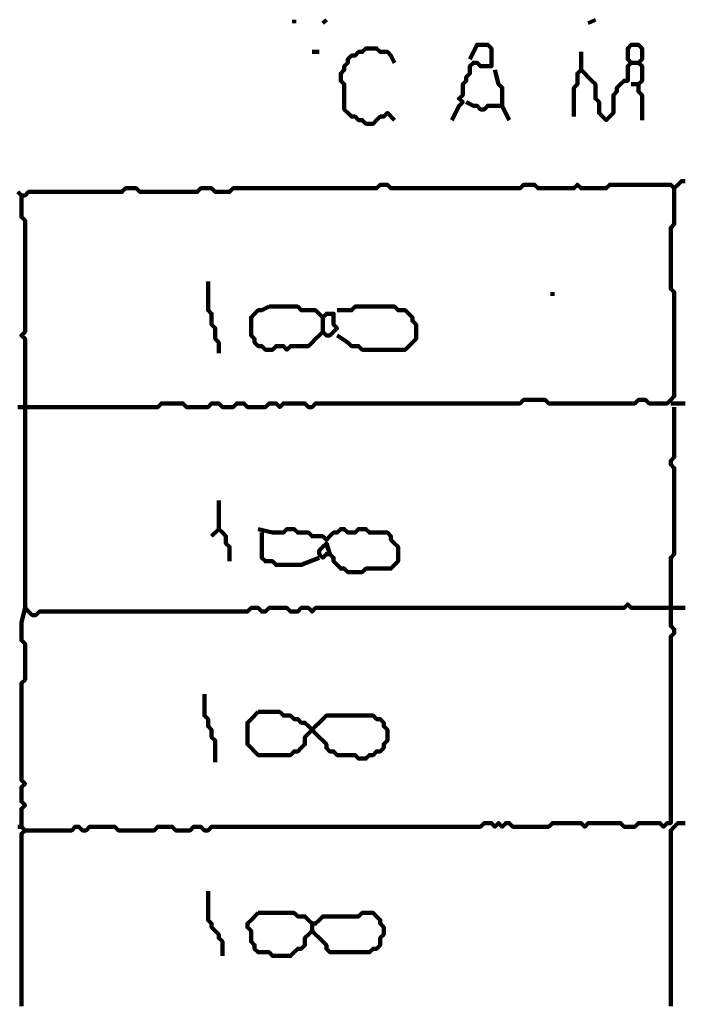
# Model space of a CAD drawing. Header units: metres. Extents: x 1959 to 4131, y 3282 to 4313.
# Tile 176 of 256: x 2400.9 to 2402.61, y 4291.92 to 4294.45. Entities that reach past the tile are written whole.
import ezdxf

# ---------------------------------------------------------------- set-up
doc = ezdxf.new("R2010")
doc.units = ezdxf.units.M
doc.layers.add('P', color=250, linetype='Continuous', lineweight=100)

msp = doc.modelspace()

# ---------------------------------------------------------------- linework, layer by layer
at = {"layer": 'P', "color": 0, "linetype": 'Continuous'}
for points in [[(2401.6076, 4294.4534), (2401.6076, 4294.4441)], [(2401.6907, 4294.4534), (2401.6814, 4294.4441)], [(2402.3645, 4294.4441), (2402.383, 4294.4534)], [(2402.0599, 4294.3518), (2402.0783, 4294.3887), (2402.0876, 4294.3887), (2402.0968, 4294.3887), (2402.106, 4294.3887), (2402.1153, 4294.3795), (2402.1153, 4294.3703), (2402.1153, 4294.361), (2402.1153, 4294.3518), (2402.1153, 4294.3426), (2402.1153, 4294.3334), (2402.106, 4294.3334), (2402.0968, 4294.3334), (2402.0876, 4294.3334), (2402.0783, 4294.3426), (2402.0691, 4294.3426), (2402.0599, 4294.3334), (2402.0599, 4294.3241), (2402.0599, 4294.3149), (2402.0507, 4294.3057), (2402.0507, 4294.2964), (2402.0414, 4294.2872), (2402.0414, 4294.278), (2402.0414, 4294.2687), (2402.0414, 4294.2595), (2402.0322, 4294.2503), (2402.0414, 4294.241), (2402.0322, 4294.2318), (2402.0137, 4294.1949)], [(2402.3276, 4294.2041), (2402.3276, 4294.241), (2402.3276, 4294.2503), (2402.3276, 4294.2595), (2402.3276, 4294.2687), (2402.3276, 4294.278), (2402.3368, 4294.2872), (2402.3368, 4294.2964), (2402.3368, 4294.3057), (2402.3368, 4294.3149), (2402.346, 4294.3241), (2402.3553, 4294.3149), (2402.3645, 4294.3057), (2402.3737, 4294.2964), (2402.383, 4294.2872), (2402.383, 4294.278), (2402.383, 4294.2687), (2402.383, 4294.2595), (2402.383, 4294.2503), (2402.3922, 4294.241), (2402.3922, 4294.2318), (2402.3922, 4294.2226), (2402.3922, 4294.2134), (2402.4014, 4294.2041), (2402.4107, 4294.1949), (2402.4199, 4294.2041), (2402.4291, 4294.2134), (2402.4291, 4294.2226), (2402.4291, 4294.2318), (2402.4291, 4294.241), (2402.4291, 4294.2503), (2402.4291, 4294.2595), (2402.4383, 4294.2687), (2402.4383, 4294.278), (2402.4476, 4294.2872), (2402.4568, 4294.2964), (2402.466, 4294.2964), (2402.466, 4294.3057), (2402.466, 4294.3149), (2402.466, 4294.3241), (2402.466, 4294.3334), (2402.4753, 4294.3426), (2402.466, 4294.3518), (2402.466, 4294.361), (2402.466, 4294.3703), (2402.466, 4294.3795), (2402.4753, 4294.3887), (2402.4845, 4294.3887), (2402.4937, 4294.3887), (2402.503, 4294.3795), (2402.503, 4294.3703), (2402.503, 4294.361), (2402.503, 4294.3518), (2402.4937, 4294.3426), (2402.503, 4294.3334), (2402.503, 4294.3241), (2402.503, 4294.3149), (2402.503, 4294.3057), (2402.503, 4294.2964), (2402.4937, 4294.2872), (2402.4937, 4294.278), (2402.4937, 4294.2687), (2402.503, 4294.2595), (2402.503, 4294.2503), (2402.503, 4294.241), (2402.503, 4294.2318), (2402.503, 4294.2226), (2402.503, 4294.2134), (2402.503, 4294.1949)], [(2401.6537, 4294.3703), (2401.6722, 4294.3703)], [(2401.866, 4294.1949), (2401.8476, 4294.2134), (2401.8383, 4294.2041), (2401.8291, 4294.2041), (2401.8199, 4294.1949), (2401.8107, 4294.1857), (2401.8014, 4294.1857), (2401.7922, 4294.1857), (2401.783, 4294.1949), (2401.7737, 4294.1949), (2401.7645, 4294.2041), (2401.7553, 4294.2041), (2401.746, 4294.2134), (2401.7368, 4294.2226), (2401.7368, 4294.2318), (2401.7368, 4294.241), (2401.7368, 4294.2503), (2401.7368, 4294.2595), (2401.7368, 4294.2687), (2401.7368, 4294.278), (2401.7368, 4294.2872), (2401.7276, 4294.2964), (2401.7276, 4294.3057), (2401.7276, 4294.3149), (2401.7368, 4294.3241), (2401.7368, 4294.3334), (2401.746, 4294.3426), (2401.746, 4294.3518), (2401.7553, 4294.361), (2401.7645, 4294.361), (2401.7737, 4294.3703), (2401.783, 4294.3703), (2401.7922, 4294.3795), (2401.8014, 4294.3795), (2401.8107, 4294.3795), (2401.8199, 4294.3795), (2401.8291, 4294.3703), (2401.8383, 4294.3703), (2401.8476, 4294.3703), (2401.8568, 4294.361), (2401.866, 4294.3426)], [(2402.346, 4294.3703), (2402.346, 4294.3241)], [(2402.4753, 4294.3426), (2402.4937, 4294.3426)], [(2402.1245, 4294.3241), (2402.1337, 4294.2872), (2402.143, 4294.278), (2402.143, 4294.2687), (2402.143, 4294.2595), (2402.143, 4294.2503), (2402.143, 4294.241), (2402.143, 4294.2318), (2402.1337, 4294.2318), (2402.1245, 4294.2318), (2402.1153, 4294.2318), (2402.106, 4294.2318), (2402.0968, 4294.2226), (2402.0876, 4294.2226), (2402.0783, 4294.2318), (2402.0691, 4294.2318), (2402.0507, 4294.241)], [(2402.4753, 4294.2872), (2402.4937, 4294.2872)], [(2402.143, 4294.2318), (2402.1614, 4294.1949)], [(2400.8968, 4294.0103), (2400.906, 4294.001), (2400.9153, 4294.001), (2400.9245, 4294.0103), (2400.9337, 4294.0103), (2400.943, 4294.0103), (2400.9522, 4294.0103), (2400.9614, 4294.0103), (2400.9707, 4294.0103), (2400.9799, 4294.0103), (2400.9891, 4294.0103), (2400.9983, 4294.0103), (2401.0076, 4294.0103), (2401.0168, 4294.0103), (2401.026, 4294.0103), (2401.0353, 4294.0103), (2401.0445, 4294.0103), (2401.0537, 4294.0103), (2401.063, 4294.0103), (2401.0722, 4294.0103), (2401.0814, 4294.0103), (2401.0907, 4294.0103), (2401.0999, 4294.0103), (2401.1091, 4294.0103), (2401.1183, 4294.0103), (2401.1276, 4294.0103), (2401.1368, 4294.0103), (2401.146, 4294.0103), (2401.1553, 4294.0103), (2401.1645, 4294.0103), (2401.1737, 4294.0195), (2401.183, 4294.0195), (2401.1922, 4294.0195), (2401.2014, 4294.0195), (2401.2107, 4294.0103), (2401.2199, 4294.0103), (2401.2291, 4294.0103), (2401.2383, 4294.0103), (2401.2476, 4294.0103), (2401.2568, 4294.0103), (2401.266, 4294.0103), (2401.2753, 4294.0103), (2401.2845, 4294.0103), (2401.2937, 4294.0103), (2401.303, 4294.0103), (2401.3122, 4294.0103), (2401.3214, 4294.0103), (2401.3307, 4294.0103), (2401.3399, 4294.0103), (2401.3491, 4294.0103), (2401.3583, 4294.0103), (2401.3676, 4294.0195), (2401.3768, 4294.0195), (2401.386, 4294.0195), (2401.3953, 4294.0195), (2401.4045, 4294.0103), (2401.4137, 4294.0103), (2401.423, 4294.0103), (2401.4322, 4294.0103), (2401.4414, 4294.0103), (2401.4507, 4294.0195), (2401.4599, 4294.0195), (2401.4691, 4294.0195), (2401.4783, 4294.0195), (2401.4876, 4294.0195), (2401.4968, 4294.0195), (2401.506, 4294.0195), (2401.5153, 4294.0195), (2401.5245, 4294.0195), (2401.5337, 4294.0195), (2401.543, 4294.0195), (2401.5522, 4294.0195), (2401.5614, 4294.0195), (2401.5707, 4294.0195), (2401.5799, 4294.0195), (2401.5891, 4294.0195), (2401.5983, 4294.0195), (2401.6076, 4294.0195), (2401.6168, 4294.0195), (2401.626, 4294.0195), (2401.6353, 4294.0195), (2401.6445, 4294.0195), (2401.6537, 4294.0195), (2401.663, 4294.0195), (2401.6722, 4294.0195), (2401.6814, 4294.0195), (2401.6907, 4294.0195), (2401.6999, 4294.0195), (2401.7091, 4294.0195), (2401.7183, 4294.0195), (2401.7276, 4294.0195), (2401.7368, 4294.0195), (2401.746, 4294.0195), (2401.7553, 4294.0195), (2401.7645, 4294.0195), (2401.7737, 4294.0195), (2401.783, 4294.0195), (2401.7922, 4294.0195), (2401.8014, 4294.0195), (2401.8107, 4294.0195), (2401.8199, 4294.0195), (2401.8291, 4294.0287), (2401.8383, 4294.0287), (2401.8476, 4294.0287), (2401.8568, 4294.0195), (2401.866, 4294.0195), (2401.8753, 4294.0195), (2401.8845, 4294.0195), (2401.8937, 4294.0195), (2401.903, 4294.0195), (2401.9122, 4294.0195), (2401.9214, 4294.0195), (2401.9307, 4294.0195), (2401.9399, 4294.0195), (2401.9491, 4294.0195), (2401.9583, 4294.0195), (2401.9676, 4294.0195), (2401.9768, 4294.0195), (2401.986, 4294.0195), (2401.9953, 4294.0195), (2402.0045, 4294.0195), (2402.0137, 4294.0195), (2402.023, 4294.0195), (2402.0322, 4294.0195), (2402.0414, 4294.0195), (2402.0507, 4294.0195), (2402.0599, 4294.0195), (2402.0691, 4294.0195), (2402.0783, 4294.0195), (2402.0876, 4294.0195), (2402.0968, 4294.0195), (2402.106, 4294.0195), (2402.1153, 4294.0195), (2402.1245, 4294.0195), (2402.1337, 4294.0195), (2402.143, 4294.0195), (2402.1522, 4294.0195), (2402.1614, 4294.0195), (2402.1707, 4294.0195), (2402.1799, 4294.0195), (2402.1891, 4294.0195), (2402.1983, 4294.0287), (2402.2076, 4294.0287), (2402.2168, 4294.0287), (2402.226, 4294.0287), (2402.2353, 4294.0195), (2402.2445, 4294.0195), (2402.2537, 4294.0195), (2402.263, 4294.0195), (2402.2722, 4294.0195), (2402.2814, 4294.0195), (2402.2907, 4294.0195), (2402.2999, 4294.0195), (2402.3091, 4294.0195), (2402.3183, 4294.0195), (2402.3276, 4294.0195), (2402.3368, 4294.0287), (2402.346, 4294.0195), (2402.3553, 4294.0195), (2402.3645, 4294.0195), (2402.3737, 4294.0195), (2402.383, 4294.0195), (2402.3922, 4294.0195), (2402.4014, 4294.0195), (2402.4107, 4294.0195), (2402.4199, 4294.0287), (2402.4291, 4294.0287), (2402.4383, 4294.0287), (2402.4476, 4294.0287), (2402.4568, 4294.0287), (2402.466, 4294.0287), (2402.4753, 4294.0287), (2402.4845, 4294.0287), (2402.4937, 4294.0287), (2402.503, 4294.0287), (2402.5122, 4294.0287), (2402.5214, 4294.0287), (2402.5307, 4294.0287), (2402.5399, 4294.0287), (2402.5491, 4294.0287), (2402.5583, 4294.0287), (2402.5676, 4294.0287), (2402.5768, 4294.0287), (2402.586, 4294.0195), (2402.5953, 4294.0287), (2402.6045, 4294.038), (2402.6137, 4294.038)], [(2402.586, 4294.0195), (2402.586, 4293.9826), (2402.586, 4293.9734), (2402.586, 4293.9641), (2402.586, 4293.9549), (2402.586, 4293.9457), (2402.586, 4293.9364), (2402.586, 4293.9272), (2402.5768, 4293.918), (2402.5768, 4293.9087), (2402.5768, 4293.8995), (2402.5768, 4293.8903), (2402.5768, 4293.881), (2402.5768, 4293.8718), (2402.5768, 4293.8626), (2402.5768, 4293.8534), (2402.5768, 4293.8441), (2402.5768, 4293.8349), (2402.5768, 4293.8257), (2402.5768, 4293.8164), (2402.5768, 4293.8072), (2402.5768, 4293.798), (2402.5768, 4293.7887), (2402.5768, 4293.7795), (2402.5768, 4293.7703), (2402.5768, 4293.761), (2402.586, 4293.7518), (2402.586, 4293.7426), (2402.586, 4293.7334), (2402.586, 4293.7241), (2402.586, 4293.7149), (2402.586, 4293.7057), (2402.586, 4293.6964), (2402.586, 4293.6872), (2402.586, 4293.678), (2402.586, 4293.6687), (2402.586, 4293.6595), (2402.586, 4293.6503), (2402.586, 4293.641), (2402.586, 4293.6318), (2402.586, 4293.6226), (2402.586, 4293.6134), (2402.586, 4293.6041), (2402.586, 4293.5949), (2402.586, 4293.5857), (2402.586, 4293.5764), (2402.586, 4293.5672), (2402.586, 4293.558), (2402.586, 4293.5487), (2402.586, 4293.5395), (2402.586, 4293.5303), (2402.586, 4293.521), (2402.586, 4293.5118), (2402.586, 4293.5026), (2402.586, 4293.4934), (2402.586, 4293.4841), (2402.5768, 4293.4749), (2402.5676, 4293.4657), (2402.5583, 4293.4657), (2402.5491, 4293.4657), (2402.5399, 4293.4657), (2402.5307, 4293.4657), (2402.5214, 4293.4657), (2402.5122, 4293.4749), (2402.503, 4293.4749), (2402.4937, 4293.4749), (2402.4845, 4293.4657), (2402.4753, 4293.4657), (2402.466, 4293.4657), (2402.4568, 4293.4657), (2402.4476, 4293.4657), (2402.4383, 4293.4657), (2402.4291, 4293.4657), (2402.4199, 4293.4657), (2402.4107, 4293.4657), (2402.4014, 4293.4657), (2402.3922, 4293.4657), (2402.383, 4293.4657), (2402.3737, 4293.4657), (2402.3645, 4293.4657), (2402.3553, 4293.4657), (2402.346, 4293.4657), (2402.3368, 4293.4657), (2402.3276, 4293.4657), (2402.3183, 4293.4657), (2402.3091, 4293.4657), (2402.2999, 4293.4657), (2402.2907, 4293.4657), (2402.2814, 4293.4657), (2402.2722, 4293.4657), (2402.263, 4293.4657), (2402.2537, 4293.4749), (2402.2445, 4293.4749), (2402.2353, 4293.4749), (2402.226, 4293.4749), (2402.2168, 4293.4749), (2402.2076, 4293.4749), (2402.1983, 4293.4749), (2402.1891, 4293.4657), (2402.1799, 4293.4657), (2402.1707, 4293.4657), (2402.1614, 4293.4657), (2402.1522, 4293.4657), (2402.143, 4293.4657), (2402.1337, 4293.4657), (2402.1245, 4293.4657), (2402.1153, 4293.4657), (2402.106, 4293.4657), (2402.0968, 4293.4657), (2402.0876, 4293.4657), (2402.0783, 4293.4657), (2402.0691, 4293.4657), (2402.0599, 4293.4657), (2402.0507, 4293.4657), (2402.0414, 4293.4657), (2402.0322, 4293.4657), (2402.023, 4293.4657), (2402.0137, 4293.4657), (2402.0045, 4293.4657), (2401.9953, 4293.4657), (2401.986, 4293.4657), (2401.9768, 4293.4657), (2401.9676, 4293.4657), (2401.9583, 4293.4657), (2401.9491, 4293.4657), (2401.9399, 4293.4657), (2401.9307, 4293.4657), (2401.9214, 4293.4657), (2401.9122, 4293.4657), (2401.903, 4293.4657), (2401.8937, 4293.4657), (2401.8845, 4293.4657), (2401.8753, 4293.4657), (2401.866, 4293.4657), (2401.8568, 4293.4657), (2401.8476, 4293.4657), (2401.8383, 4293.4657), (2401.8291, 4293.4657), (2401.8199, 4293.4657), (2401.8107, 4293.4657), (2401.8014, 4293.4657), (2401.7922, 4293.4657), (2401.783, 4293.4657), (2401.7737, 4293.4657), (2401.7645, 4293.4657), (2401.7553, 4293.4657), (2401.746, 4293.4657), (2401.7368, 4293.4657), (2401.7276, 4293.4657), (2401.7183, 4293.4657), (2401.7091, 4293.4657), (2401.6999, 4293.4657), (2401.6907, 4293.4657), (2401.6814, 4293.4657), (2401.6722, 4293.4657), (2401.663, 4293.4657), (2401.6537, 4293.4564), (2401.6445, 4293.4564), (2401.6353, 4293.4657), (2401.626, 4293.4657), (2401.6168, 4293.4657), (2401.6076, 4293.4657), (2401.5983, 4293.4657), (2401.5891, 4293.4657), (2401.5799, 4293.4657), (2401.5707, 4293.4564), (2401.5614, 4293.4657), (2401.5522, 4293.4657), (2401.543, 4293.4657), (2401.5337, 4293.4564), (2401.5245, 4293.4564), (2401.5153, 4293.4564), (2401.506, 4293.4564), (2401.4968, 4293.4564), (2401.4876, 4293.4564), (2401.4783, 4293.4657), (2401.4691, 4293.4657), (2401.4599, 4293.4657), (2401.4507, 4293.4564), (2401.4414, 4293.4564), (2401.4322, 4293.4564), (2401.423, 4293.4564), (2401.4137, 4293.4657), (2401.4045, 4293.4657), (2401.3953, 4293.4657), (2401.386, 4293.4564), (2401.3768, 4293.4564), (2401.3676, 4293.4564), (2401.3583, 4293.4564), (2401.3491, 4293.4564), (2401.3399, 4293.4564), (2401.3307, 4293.4564), (2401.3214, 4293.4657), (2401.3122, 4293.4657), (2401.303, 4293.4657), (2401.2937, 4293.4657), (2401.2845, 4293.4657), (2401.2753, 4293.4657), (2401.266, 4293.4657), (2401.2568, 4293.4564), (2401.2476, 4293.4564), (2401.2383, 4293.4564), (2401.2291, 4293.4564), (2401.2199, 4293.4564), (2401.2107, 4293.4564), (2401.2014, 4293.4564), (2401.1922, 4293.4564), (2401.183, 4293.4564), (2401.1737, 4293.4564), (2401.1645, 4293.4564), (2401.1553, 4293.4564), (2401.146, 4293.4564), (2401.1368, 4293.4564), (2401.1276, 4293.4564), (2401.1183, 4293.4564), (2401.1091, 4293.4564), (2401.0999, 4293.4564), (2401.0907, 4293.4564), (2401.0814, 4293.4564), (2401.0722, 4293.4564), (2401.063, 4293.4564), (2401.0537, 4293.4564), (2401.0445, 4293.4564), (2401.0353, 4293.4564), (2401.026, 4293.4564), (2401.0168, 4293.4564), (2401.0076, 4293.4564), (2400.9983, 4293.4564), (2400.9891, 4293.4564), (2400.9799, 4293.4564), (2400.9707, 4293.4564), (2400.9614, 4293.4564), (2400.9522, 4293.4564), (2400.943, 4293.4564), (2400.9337, 4293.4564), (2400.9245, 4293.4564), (2400.9153, 4293.4564), (2400.906, 4293.4564), (2400.8968, 4293.4564)], [(2400.906, 4294.001), (2400.906, 4293.9641), (2400.906, 4293.9549), (2400.906, 4293.9457), (2400.9153, 4293.9364), (2400.9153, 4293.9272), (2400.9153, 4293.918), (2400.9153, 4293.9087), (2400.9153, 4293.8995), (2400.9153, 4293.8903), (2400.9153, 4293.881), (2400.9153, 4293.8718), (2400.9153, 4293.8626), (2400.9153, 4293.8534), (2400.9153, 4293.8441), (2400.9153, 4293.8349), (2400.9153, 4293.8257), (2400.9153, 4293.8164), (2400.9153, 4293.8072), (2400.9153, 4293.798), (2400.9153, 4293.7887), (2400.9153, 4293.7795), (2400.9153, 4293.7703), (2400.9153, 4293.761), (2400.9153, 4293.7518), (2400.9153, 4293.7426), (2400.9153, 4293.7334), (2400.9153, 4293.7241), (2400.9153, 4293.7149), (2400.9153, 4293.7057), (2400.9153, 4293.6964), (2400.9153, 4293.6872), (2400.9153, 4293.678), (2400.9153, 4293.6687), (2400.9153, 4293.6595), (2400.9153, 4293.6503), (2400.906, 4293.641), (2400.9153, 4293.6318), (2400.9153, 4293.6226), (2400.9153, 4293.6134), (2400.9153, 4293.6041), (2400.9153, 4293.5949), (2400.9153, 4293.5857), (2400.9153, 4293.5764), (2400.9153, 4293.5672), (2400.9153, 4293.558), (2400.9153, 4293.5487), (2400.9153, 4293.5395), (2400.9153, 4293.5303), (2400.9153, 4293.521), (2400.9153, 4293.5118), (2400.9153, 4293.5026), (2400.9153, 4293.4934), (2400.9153, 4293.4841), (2400.9153, 4293.4749), (2400.9153, 4293.4657), (2400.9153, 4293.4564), (2400.9153, 4293.4472), (2400.9153, 4293.438), (2400.9153, 4293.4287), (2400.9153, 4293.4195), (2400.9153, 4293.4103), (2400.9153, 4293.401), (2400.9153, 4293.3918), (2400.9153, 4293.3826), (2400.9153, 4293.3734), (2400.9153, 4293.3641), (2400.9153, 4293.3549), (2400.9153, 4293.3457), (2400.9153, 4293.3364), (2400.9153, 4293.3272), (2400.9153, 4293.318), (2400.9153, 4293.3087), (2400.9153, 4293.2995), (2400.9153, 4293.2903), (2400.9153, 4293.281), (2400.9153, 4293.2718), (2400.9153, 4293.2626), (2400.9153, 4293.2534), (2400.9153, 4293.2441), (2400.9153, 4293.2349), (2400.9153, 4293.2257), (2400.9153, 4293.2164), (2400.9153, 4293.2072), (2400.9153, 4293.198), (2400.9153, 4293.1887), (2400.9153, 4293.1795), (2400.9153, 4293.1703), (2400.9153, 4293.161), (2400.9153, 4293.1518), (2400.9153, 4293.1426), (2400.9153, 4293.1334), (2400.9153, 4293.1241), (2400.9153, 4293.1149), (2400.9153, 4293.1057), (2400.9153, 4293.0964), (2400.9153, 4293.0872), (2400.9153, 4293.078), (2400.9153, 4293.0687), (2400.9153, 4293.0595), (2400.9153, 4293.0503), (2400.9153, 4293.041), (2400.9153, 4293.0318), (2400.9153, 4293.0226), (2400.9153, 4293.0134), (2400.9153, 4293.0041), (2400.9153, 4292.9949), (2400.9153, 4292.9857), (2400.9153, 4292.9764), (2400.9153, 4292.9672), (2400.9153, 4292.958), (2400.9153, 4292.9487), (2400.9153, 4292.9395), (2400.9245, 4292.9303), (2400.9337, 4292.921), (2400.943, 4292.921), (2400.9522, 4292.9303), (2400.9614, 4292.9303), (2400.9707, 4292.9303), (2400.9799, 4292.9303), (2400.9891, 4292.9303), (2400.9983, 4292.9303), (2401.0076, 4292.9303), (2401.0168, 4292.9303), (2401.026, 4292.9303), (2401.0353, 4292.9303), (2401.0445, 4292.9303), (2401.0537, 4292.9303), (2401.063, 4292.9303), (2401.0722, 4292.9303), (2401.0814, 4292.9303), (2401.0907, 4292.9303), (2401.0999, 4292.9303), (2401.1091, 4292.9303), (2401.1183, 4292.9303), (2401.1276, 4292.9303), (2401.1368, 4292.9303), (2401.146, 4292.9303), (2401.1553, 4292.9303), (2401.1645, 4292.9303), (2401.1737, 4292.9303), (2401.183, 4292.9303), (2401.1922, 4292.9303), (2401.2014, 4292.9303), (2401.2107, 4292.9303), (2401.2199, 4292.9303), (2401.2291, 4292.9303), (2401.2383, 4292.9303), (2401.2476, 4292.9303), (2401.2568, 4292.9303), (2401.266, 4292.9303), (2401.2753, 4292.9303), (2401.2845, 4292.9303), (2401.2937, 4292.9303), (2401.303, 4292.9303), (2401.3122, 4292.9303), (2401.3214, 4292.9303), (2401.3307, 4292.9303), (2401.3399, 4292.9303), (2401.3491, 4292.9303), (2401.3583, 4292.9303), (2401.3676, 4292.9303), (2401.3768, 4292.9303), (2401.386, 4292.9303), (2401.3953, 4292.9303), (2401.4045, 4292.9303), (2401.4137, 4292.9303), (2401.423, 4292.9303), (2401.4322, 4292.9303), (2401.4414, 4292.9303), (2401.4507, 4292.9303), (2401.4599, 4292.9303), (2401.4691, 4292.9303), (2401.4783, 4292.9303), (2401.4876, 4292.9303), (2401.4968, 4292.9395), (2401.506, 4292.9395), (2401.5153, 4292.9395), (2401.5245, 4292.9303), (2401.5337, 4292.9303), (2401.543, 4292.9395), (2401.5522, 4292.9395), (2401.5614, 4292.9395), (2401.5707, 4292.9395), (2401.5799, 4292.9395), (2401.5891, 4292.9395), (2401.5983, 4292.9303), (2401.6076, 4292.9303), (2401.6168, 4292.9303), (2401.626, 4292.9395), (2401.6353, 4292.9395), (2401.6445, 4292.9395), (2401.6537, 4292.9303), (2401.663, 4292.9395), (2401.6722, 4292.9395), (2401.6814, 4292.9395), (2401.6907, 4292.9395), (2401.6999, 4292.9395), (2401.7091, 4292.9395), (2401.7183, 4292.9395), (2401.7276, 4292.9395), (2401.7368, 4292.9395), (2401.746, 4292.9395), (2401.7553, 4292.9395), (2401.7645, 4292.9395), (2401.7737, 4292.9395), (2401.783, 4292.9395), (2401.7922, 4292.9395), (2401.8014, 4292.9395), (2401.8107, 4292.9395), (2401.8199, 4292.9395), (2401.8291, 4292.9395), (2401.8383, 4292.9395), (2401.8476, 4292.9395), (2401.8568, 4292.9395), (2401.866, 4292.9395), (2401.8753, 4292.9395), (2401.8845, 4292.9395), (2401.8937, 4292.9395), (2401.903, 4292.9395), (2401.9122, 4292.9395), (2401.9214, 4292.9395), (2401.9307, 4292.9395), (2401.9399, 4292.9395), (2401.9491, 4292.9395), (2401.9583, 4292.9395), (2401.9676, 4292.9395), (2401.9768, 4292.9395), (2401.986, 4292.9395), (2401.9953, 4292.9395), (2402.0045, 4292.9395), (2402.0137, 4292.9395), (2402.023, 4292.9395), (2402.0322, 4292.9395), (2402.0414, 4292.9395), (2402.0507, 4292.9395), (2402.0599, 4292.9395), (2402.0691, 4292.9395), (2402.0783, 4292.9395), (2402.0876, 4292.9395), (2402.0968, 4292.9395), (2402.106, 4292.9395), (2402.1153, 4292.9395), (2402.1245, 4292.9395), (2402.1337, 4292.9395), (2402.143, 4292.9395), (2402.1522, 4292.9395), (2402.1614, 4292.9395), (2402.1707, 4292.9395), (2402.1799, 4292.9395), (2402.1891, 4292.9395), (2402.1983, 4292.9395), (2402.2076, 4292.9395), (2402.2168, 4292.9395), (2402.226, 4292.9395), (2402.2353, 4292.9395), (2402.2445, 4292.9395), (2402.2537, 4292.9395), (2402.263, 4292.9395), (2402.2722, 4292.9395), (2402.2814, 4292.9395), (2402.2907, 4292.9395), (2402.2999, 4292.9395), (2402.3091, 4292.9395), (2402.3183, 4292.9395), (2402.3276, 4292.9395), (2402.3368, 4292.9395), (2402.346, 4292.9395), (2402.3553, 4292.9395), (2402.3645, 4292.9395), (2402.3737, 4292.9395), (2402.383, 4292.9395), (2402.3922, 4292.9395), (2402.4014, 4292.9395), (2402.4107, 4292.9395), (2402.4199, 4292.9395), (2402.4291, 4292.9395), (2402.4383, 4292.9395), (2402.4476, 4292.9395), (2402.4568, 4292.9395), (2402.466, 4292.9487), (2402.4753, 4292.9395), (2402.4845, 4292.9395), (2402.4937, 4292.9395), (2402.503, 4292.9395), (2402.5122, 4292.9395), (2402.5214, 4292.9395), (2402.5307, 4292.9395), (2402.5399, 4292.9395), (2402.5491, 4292.9395), (2402.5583, 4292.9395), (2402.5676, 4292.9395), (2402.5768, 4292.9395), (2402.586, 4292.9395), (2402.5953, 4292.9395), (2402.6045, 4292.9395), (2402.6137, 4292.9395)], [(2401.386, 4293.7795), (2401.386, 4293.7426), (2401.386, 4293.7334), (2401.386, 4293.7241), (2401.386, 4293.7149), (2401.386, 4293.7057), (2401.3953, 4293.6964), (2401.3953, 4293.6872), (2401.3953, 4293.678), (2401.3953, 4293.6687), (2401.4045, 4293.6595), (2401.4045, 4293.6503), (2401.4045, 4293.641), (2401.4045, 4293.6318), (2401.4137, 4293.6226), (2401.4137, 4293.6134), (2401.4137, 4293.5949)], [(2402.2722, 4293.7518), (2402.2722, 4293.7426)], [(2401.543, 4293.7149), (2401.5522, 4293.7149), (2401.5614, 4293.7149), (2401.5707, 4293.7149), (2401.5799, 4293.7149), (2401.5891, 4293.7149), (2401.5983, 4293.7149), (2401.6076, 4293.7149), (2401.6168, 4293.7149), (2401.626, 4293.7057), (2401.6353, 4293.7057), (2401.6445, 4293.7057), (2401.6537, 4293.7057), (2401.663, 4293.7057), (2401.6722, 4293.6964), (2401.6814, 4293.6872), (2401.6907, 4293.6964), (2401.6999, 4293.6964), (2401.7091, 4293.6964), (2401.7091, 4293.6872), (2401.7091, 4293.678), (2401.7091, 4293.6687), (2401.7183, 4293.6595), (2401.7091, 4293.6503), (2401.6999, 4293.641), (2401.6907, 4293.641), (2401.6814, 4293.6503), (2401.6722, 4293.641), (2401.663, 4293.6318), (2401.6537, 4293.6226), (2401.6445, 4293.6134), (2401.6353, 4293.6134), (2401.626, 4293.6134), (2401.6168, 4293.6134), (2401.6076, 4293.6134), (2401.5983, 4293.6134), (2401.5891, 4293.6041), (2401.5799, 4293.6134), (2401.5707, 4293.6134), (2401.5614, 4293.6134), (2401.5522, 4293.6041), (2401.543, 4293.6041), (2401.5337, 4293.6041), (2401.5245, 4293.6134), (2401.5153, 4293.6134), (2401.506, 4293.6226), (2401.506, 4293.6318), (2401.4968, 4293.641), (2401.4968, 4293.6503), (2401.4968, 4293.6595), (2401.4968, 4293.6687), (2401.4968, 4293.678), (2401.4968, 4293.6872), (2401.506, 4293.6964), (2401.5153, 4293.7057), (2401.5245, 4293.7057), (2401.543, 4293.7149)], [(2401.7183, 4293.7057), (2401.7553, 4293.7057), (2401.7645, 4293.7149), (2401.7737, 4293.7149), (2401.783, 4293.7149), (2401.7922, 4293.7149), (2401.8014, 4293.7149), (2401.8107, 4293.7149), (2401.8199, 4293.7149), (2401.8291, 4293.7149), (2401.8383, 4293.7149), (2401.8476, 4293.7149), (2401.8568, 4293.7149), (2401.866, 4293.7149), (2401.8753, 4293.7057), (2401.8845, 4293.7057), (2401.8937, 4293.7057), (2401.903, 4293.6964), (2401.9122, 4293.6872), (2401.9122, 4293.678), (2401.9214, 4293.6687), (2401.9214, 4293.6595), (2401.9214, 4293.6503), (2401.9214, 4293.641), (2401.9214, 4293.6318), (2401.9122, 4293.6226), (2401.903, 4293.6134), (2401.8937, 4293.6041), (2401.8845, 4293.6041), (2401.8753, 4293.6041), (2401.866, 4293.6041), (2401.8568, 4293.6041), (2401.8476, 4293.6041), (2401.8383, 4293.6041), (2401.8291, 4293.6041), (2401.8199, 4293.6041), (2401.8107, 4293.6041), (2401.8014, 4293.6041), (2401.7922, 4293.6041), (2401.783, 4293.6041), (2401.7737, 4293.6134), (2401.7645, 4293.6134), (2401.7553, 4293.6134), (2401.746, 4293.6226), (2401.7183, 4293.641)], [(2401.6814, 4293.6872), (2401.6814, 4293.6503)], [(2402.586, 4293.4564), (2402.586, 4293.4195), (2402.586, 4293.4103), (2402.586, 4293.401), (2402.586, 4293.3918), (2402.586, 4293.3826), (2402.586, 4293.3734), (2402.586, 4293.3641), (2402.586, 4293.3549), (2402.586, 4293.3457), (2402.586, 4293.3364), (2402.586, 4293.3272), (2402.5768, 4293.318), (2402.5768, 4293.3087), (2402.586, 4293.2995), (2402.586, 4293.2903), (2402.586, 4293.281), (2402.586, 4293.2718), (2402.586, 4293.2626), (2402.586, 4293.2534), (2402.586, 4293.2441), (2402.586, 4293.2349), (2402.586, 4293.2257), (2402.586, 4293.2164), (2402.586, 4293.2072), (2402.586, 4293.198), (2402.586, 4293.1887), (2402.586, 4293.1795), (2402.586, 4293.1703), (2402.586, 4293.161), (2402.586, 4293.1518), (2402.586, 4293.1426), (2402.586, 4293.1334), (2402.586, 4293.1241), (2402.586, 4293.1149), (2402.586, 4293.1057), (2402.586, 4293.0964), (2402.586, 4293.0872), (2402.586, 4293.078), (2402.5768, 4293.0687), (2402.5768, 4293.0595), (2402.5768, 4293.0503), (2402.5768, 4293.041), (2402.5768, 4293.0318), (2402.5768, 4293.0226), (2402.5768, 4293.0134), (2402.5768, 4293.0041), (2402.5768, 4292.9949), (2402.5768, 4292.9857), (2402.5768, 4292.9764), (2402.5768, 4292.9672), (2402.5768, 4292.958), (2402.5768, 4292.9487), (2402.5768, 4292.9395), (2402.5768, 4292.9303), (2402.5768, 4292.921), (2402.5768, 4292.9118), (2402.5768, 4292.9026), (2402.5768, 4292.8934), (2402.586, 4292.8841), (2402.586, 4292.8749), (2402.5768, 4292.8657), (2402.5768, 4292.8564), (2402.5768, 4292.8472), (2402.5768, 4292.838), (2402.5768, 4292.8287), (2402.5768, 4292.8195), (2402.5768, 4292.8103), (2402.5768, 4292.801), (2402.5768, 4292.7918), (2402.5768, 4292.7826), (2402.5768, 4292.7734), (2402.5768, 4292.7641), (2402.5768, 4292.7549), (2402.5768, 4292.7457), (2402.5768, 4292.7364), (2402.5768, 4292.7272), (2402.5768, 4292.718), (2402.5768, 4292.7087), (2402.5768, 4292.6995), (2402.5768, 4292.6903), (2402.5768, 4292.681), (2402.5768, 4292.6718), (2402.5768, 4292.6626), (2402.5768, 4292.6534), (2402.5768, 4292.6441), (2402.5768, 4292.6349), (2402.5768, 4292.6257), (2402.5768, 4292.6164), (2402.5768, 4292.6072), (2402.5768, 4292.598), (2402.5768, 4292.5887), (2402.5768, 4292.5795), (2402.5768, 4292.5703), (2402.5768, 4292.561), (2402.5768, 4292.5518), (2402.5768, 4292.5426), (2402.5768, 4292.5334), (2402.5768, 4292.5241), (2402.5768, 4292.5149), (2402.5768, 4292.5057), (2402.5768, 4292.4964), (2402.5768, 4292.4872), (2402.5768, 4292.478), (2402.5768, 4292.4687), (2402.5768, 4292.4595), (2402.5768, 4292.4503), (2402.5768, 4292.441), (2402.5768, 4292.4318), (2402.5768, 4292.4226), (2402.5768, 4292.4134), (2402.5768, 4292.4041), (2402.5768, 4292.3949), (2402.5768, 4292.3857), (2402.5676, 4292.3857), (2402.5583, 4292.3764), (2402.5491, 4292.3857), (2402.5399, 4292.3857), (2402.5307, 4292.3857), (2402.5214, 4292.3857), (2402.5122, 4292.3857), (2402.503, 4292.3857), (2402.4937, 4292.3857), (2402.4845, 4292.3764), (2402.4753, 4292.3764), (2402.466, 4292.3764), (2402.4568, 4292.3764), (2402.4476, 4292.3857), (2402.4383, 4292.3857), (2402.4291, 4292.3857), (2402.4199, 4292.3857), (2402.4107, 4292.3857), (2402.4014, 4292.3857), (2402.3922, 4292.3857), (2402.383, 4292.3857), (2402.3737, 4292.3857), (2402.3645, 4292.3857), (2402.3553, 4292.3764), (2402.346, 4292.3857), (2402.3368, 4292.3857), (2402.3276, 4292.3857), (2402.3183, 4292.3857), (2402.3091, 4292.3857), (2402.2999, 4292.3857), (2402.2907, 4292.3857), (2402.2814, 4292.3857), (2402.2722, 4292.3857), (2402.263, 4292.3764), (2402.2537, 4292.3764), (2402.2445, 4292.3764), (2402.2353, 4292.3764), (2402.226, 4292.3764), (2402.2168, 4292.3764), (2402.2076, 4292.3764), (2402.1983, 4292.3764), (2402.1891, 4292.3764), (2402.1799, 4292.3764), (2402.1707, 4292.3764), (2402.1614, 4292.3857), (2402.1522, 4292.3857), (2402.143, 4292.3764), (2402.1337, 4292.3857), (2402.1245, 4292.3764), (2402.1153, 4292.3857), (2402.106, 4292.3857), (2402.0968, 4292.3857), (2402.0876, 4292.3764), (2402.0783, 4292.3764), (2402.0691, 4292.3764), (2402.0599, 4292.3764), (2402.0507, 4292.3764), (2402.0414, 4292.3764), (2402.0322, 4292.3764), (2402.023, 4292.3764), (2402.0137, 4292.3764), (2402.0045, 4292.3764), (2401.9953, 4292.3764), (2401.986, 4292.3764), (2401.9768, 4292.3764), (2401.9676, 4292.3764), (2401.9583, 4292.3764), (2401.9491, 4292.3764), (2401.9399, 4292.3764), (2401.9307, 4292.3764), (2401.9214, 4292.3764), (2401.9122, 4292.3764), (2401.903, 4292.3764), (2401.8937, 4292.3764), (2401.8845, 4292.3764), (2401.8753, 4292.3764), (2401.866, 4292.3764), (2401.8568, 4292.3764), (2401.8476, 4292.3764), (2401.8383, 4292.3764), (2401.8291, 4292.3764), (2401.8199, 4292.3764), (2401.8107, 4292.3764), (2401.8014, 4292.3764), (2401.7922, 4292.3764), (2401.783, 4292.3764), (2401.7737, 4292.3764), (2401.7645, 4292.3764), (2401.7553, 4292.3764), (2401.746, 4292.3764), (2401.7368, 4292.3764), (2401.7276, 4292.3764), (2401.7183, 4292.3764), (2401.7091, 4292.3764), (2401.6999, 4292.3764), (2401.6907, 4292.3764), (2401.6814, 4292.3764), (2401.6722, 4292.3764), (2401.663, 4292.3764), (2401.6537, 4292.3764), (2401.6445, 4292.3764), (2401.6353, 4292.3764), (2401.626, 4292.3764), (2401.6168, 4292.3764), (2401.6076, 4292.3764), (2401.5983, 4292.3764), (2401.5891, 4292.3764), (2401.5799, 4292.3764), (2401.5707, 4292.3764), (2401.5614, 4292.3764), (2401.5522, 4292.3764), (2401.543, 4292.3764), (2401.5337, 4292.3764), (2401.5245, 4292.3764), (2401.5153, 4292.3764), (2401.506, 4292.3764), (2401.4968, 4292.3764), (2401.4876, 4292.3764), (2401.4783, 4292.3764), (2401.4691, 4292.3764), (2401.4599, 4292.3764), (2401.4507, 4292.3764), (2401.4414, 4292.3764), (2401.4322, 4292.3764), (2401.423, 4292.3764), (2401.4137, 4292.3764), (2401.4045, 4292.3764), (2401.3953, 4292.3764), (2401.386, 4292.3672), (2401.3768, 4292.3672), (2401.3676, 4292.3764), (2401.3583, 4292.3764), (2401.3491, 4292.3764), (2401.3399, 4292.3672), (2401.3307, 4292.3672), (2401.3214, 4292.3672), (2401.3122, 4292.3672), (2401.303, 4292.3672), (2401.2937, 4292.3764), (2401.2845, 4292.3764), (2401.2753, 4292.3764), (2401.266, 4292.3764), (2401.2568, 4292.3764), (2401.2476, 4292.3672), (2401.2383, 4292.3672), (2401.2291, 4292.3672), (2401.2199, 4292.3672), (2401.2107, 4292.3672), (2401.2014, 4292.3672), (2401.1922, 4292.3672), (2401.183, 4292.3672), (2401.1737, 4292.3672), (2401.1645, 4292.3672), (2401.1553, 4292.3672), (2401.146, 4292.3764), (2401.1368, 4292.3764), (2401.1276, 4292.3764), (2401.1183, 4292.3764), (2401.1091, 4292.3764), (2401.0999, 4292.3764), (2401.0907, 4292.3764), (2401.0814, 4292.3764), (2401.0722, 4292.3672), (2401.063, 4292.3672), (2401.0537, 4292.3764), (2401.0445, 4292.3764), (2401.0353, 4292.3672), (2401.026, 4292.3672), (2401.0168, 4292.3672), (2401.0076, 4292.3672), (2400.9983, 4292.3672), (2400.9891, 4292.3672), (2400.9799, 4292.3672), (2400.9707, 4292.3672), (2400.9614, 4292.3672), (2400.9522, 4292.3672), (2400.943, 4292.3672), (2400.9337, 4292.3672), (2400.9153, 4292.3672)], [(2402.5768, 4293.4657), (2402.6137, 4293.4657)], [(2401.4137, 4293.2164), (2401.4137, 4293.1795), (2401.4137, 4293.1703), (2401.4137, 4293.161), (2401.4137, 4293.1518), (2401.4137, 4293.1426), (2401.423, 4293.1334), (2401.4322, 4293.1241), (2401.4322, 4293.1149), (2401.4322, 4293.1057), (2401.4414, 4293.0964), (2401.4414, 4293.0872), (2401.4414, 4293.0595)], [(2401.4137, 4293.1426), (2401.3953, 4293.1241)], [(2401.5153, 4293.1426), (2401.5522, 4293.1334), (2401.5614, 4293.1334), (2401.5707, 4293.1334), (2401.5799, 4293.1334), (2401.5891, 4293.1426), (2401.5983, 4293.1426), (2401.6076, 4293.1426), (2401.6168, 4293.1334), (2401.626, 4293.1334), (2401.6353, 4293.1334), (2401.6445, 4293.1334), (2401.6537, 4293.1241), (2401.663, 4293.1241), (2401.6722, 4293.1241), (2401.6814, 4293.1241), (2401.6907, 4293.1149), (2401.6999, 4293.1241), (2401.7091, 4293.1334), (2401.7183, 4293.1334), (2401.7276, 4293.1426), (2401.7368, 4293.1426), (2401.746, 4293.1334), (2401.7553, 4293.1334), (2401.7645, 4293.1334), (2401.7737, 4293.1426), (2401.783, 4293.1426), (2401.7922, 4293.1426), (2401.8014, 4293.1334), (2401.8107, 4293.1334), (2401.8199, 4293.1334), (2401.8291, 4293.1334), (2401.8383, 4293.1334), (2401.8476, 4293.1334), (2401.8568, 4293.1241), (2401.8568, 4293.1149), (2401.866, 4293.1057), (2401.8753, 4293.0964), (2401.8753, 4293.0872), (2401.8753, 4293.078), (2401.8753, 4293.0687), (2401.8753, 4293.0595), (2401.866, 4293.0503), (2401.8568, 4293.041), (2401.8476, 4293.041), (2401.8383, 4293.041), (2401.8291, 4293.041), (2401.8199, 4293.041), (2401.8107, 4293.041), (2401.8014, 4293.041), (2401.7922, 4293.041), (2401.783, 4293.0318), (2401.7737, 4293.0318), (2401.7645, 4293.0318), (2401.7553, 4293.0318), (2401.746, 4293.0318), (2401.7368, 4293.041), (2401.7276, 4293.041), (2401.7183, 4293.0503), (2401.7091, 4293.0595), (2401.7091, 4293.0687), (2401.6999, 4293.078), (2401.6907, 4293.078), (2401.6814, 4293.0687), (2401.6722, 4293.078), (2401.6722, 4293.0872), (2401.6814, 4293.0964), (2401.6907, 4293.1057), (2401.6999, 4293.078)], [(2401.5245, 4293.1334), (2401.5245, 4293.0964), (2401.5245, 4293.0872), (2401.5245, 4293.078), (2401.5245, 4293.0687), (2401.5337, 4293.0595), (2401.543, 4293.0595), (2401.5522, 4293.0595), (2401.5614, 4293.0503), (2401.5707, 4293.0503), (2401.5799, 4293.0503), (2401.5891, 4293.0503), (2401.5983, 4293.0503), (2401.6076, 4293.0503), (2401.6168, 4293.0503), (2401.626, 4293.0503), (2401.6722, 4293.0687)], [(2400.9153, 4292.9395), (2400.906, 4292.9026), (2400.906, 4292.8934), (2400.906, 4292.8841), (2400.906, 4292.8749), (2400.906, 4292.8657), (2400.906, 4292.8564), (2400.9153, 4292.8472), (2400.9153, 4292.838), (2400.9153, 4292.8287), (2400.9153, 4292.8195), (2400.9153, 4292.8103), (2400.9153, 4292.801), (2400.9153, 4292.7918), (2400.9153, 4292.7826), (2400.9153, 4292.7734), (2400.9153, 4292.7641), (2400.9153, 4292.7549), (2400.906, 4292.7457), (2400.906, 4292.7364), (2400.906, 4292.7272), (2400.906, 4292.718), (2400.906, 4292.7087), (2400.906, 4292.6995), (2400.906, 4292.6903), (2400.906, 4292.681), (2400.906, 4292.6718), (2400.906, 4292.6626), (2400.906, 4292.6534), (2400.906, 4292.6441), (2400.906, 4292.6349), (2400.906, 4292.6257), (2400.906, 4292.6164), (2400.906, 4292.6072), (2400.906, 4292.598), (2400.906, 4292.5887), (2400.906, 4292.5795), (2400.906, 4292.5703), (2400.906, 4292.561), (2400.906, 4292.5518), (2400.906, 4292.5426), (2400.906, 4292.5334), (2400.906, 4292.5241), (2400.906, 4292.5149), (2400.906, 4292.5057), (2400.906, 4292.4964), (2400.9153, 4292.4872), (2400.906, 4292.478), (2400.906, 4292.4687), (2400.906, 4292.4595), (2400.906, 4292.4503), (2400.906, 4292.441), (2400.9153, 4292.4318), (2400.906, 4292.4226), (2400.906, 4292.4134), (2400.906, 4292.4041), (2400.906, 4292.3764)], [(2401.3768, 4292.718), (2401.3768, 4292.681), (2401.3768, 4292.6718), (2401.3768, 4292.6626), (2401.386, 4292.6534), (2401.386, 4292.6441), (2401.386, 4292.6349), (2401.3953, 4292.6257), (2401.3953, 4292.6164), (2401.3953, 4292.6072), (2401.4045, 4292.598), (2401.4045, 4292.5887), (2401.4045, 4292.5426)], [(2401.5153, 4292.6718), (2401.5245, 4292.6718), (2401.5337, 4292.6718), (2401.543, 4292.6718), (2401.5522, 4292.6718), (2401.5614, 4292.6718), (2401.5707, 4292.6718), (2401.5799, 4292.6626), (2401.5891, 4292.6626), (2401.5983, 4292.6626), (2401.6076, 4292.6534), (2401.6168, 4292.6534), (2401.626, 4292.6441), (2401.6353, 4292.6441), (2401.6445, 4292.6349), (2401.6537, 4292.6257), (2401.663, 4292.6164), (2401.6722, 4292.6072), (2401.6814, 4292.598), (2401.6907, 4292.5887), (2401.6907, 4292.5795), (2401.6999, 4292.5703), (2401.7091, 4292.5703), (2401.7183, 4292.561), (2401.7276, 4292.561), (2401.7368, 4292.561), (2401.746, 4292.561), (2401.7553, 4292.561), (2401.7645, 4292.561), (2401.7737, 4292.5518), (2401.783, 4292.5518), (2401.7922, 4292.5518), (2401.8014, 4292.561), (2401.8107, 4292.561), (2401.8199, 4292.5703), (2401.8291, 4292.5703), (2401.8383, 4292.5795), (2401.8383, 4292.5887), (2401.8476, 4292.598), (2401.8476, 4292.6072), (2401.8476, 4292.6164), (2401.8476, 4292.6257), (2401.8383, 4292.6349), (2401.8383, 4292.6441), (2401.8291, 4292.6534), (2401.8199, 4292.6534), (2401.8107, 4292.6626), (2401.8014, 4292.6626), (2401.7922, 4292.6626), (2401.783, 4292.6626), (2401.7737, 4292.6626), (2401.7645, 4292.6626), (2401.7553, 4292.6626), (2401.746, 4292.6626), (2401.7368, 4292.6626), (2401.7276, 4292.6626), (2401.7183, 4292.6626), (2401.7091, 4292.6626), (2401.6999, 4292.6626), (2401.6907, 4292.6626), (2401.6814, 4292.6534), (2401.6722, 4292.6441), (2401.663, 4292.6349), (2401.6537, 4292.6257), (2401.6445, 4292.6164), (2401.6353, 4292.6072), (2401.6353, 4292.598), (2401.6353, 4292.5887), (2401.626, 4292.5795), (2401.6168, 4292.5703), (2401.6076, 4292.5703), (2401.5983, 4292.561), (2401.5891, 4292.561), (2401.5799, 4292.561), (2401.5707, 4292.561), (2401.5614, 4292.561), (2401.5522, 4292.561), (2401.543, 4292.561), (2401.5337, 4292.561), (2401.5245, 4292.561), (2401.5153, 4292.561), (2401.506, 4292.5703), (2401.4968, 4292.5795), (2401.4876, 4292.5887), (2401.4876, 4292.598), (2401.4876, 4292.6072), (2401.4876, 4292.6164), (2401.4876, 4292.6257), (2401.4876, 4292.6349), (2401.4876, 4292.6441), (2401.4968, 4292.6534), (2401.5153, 4292.6718)], [(2400.906, 4291.9149), (2400.906, 4291.9241), (2400.906, 4291.9334), (2400.906, 4291.9426), (2400.906, 4291.9518), (2400.906, 4291.961), (2400.906, 4291.9703), (2400.906, 4291.9795), (2400.906, 4291.9887), (2400.906, 4291.998), (2400.906, 4292.0072), (2400.906, 4292.0164), (2400.906, 4292.0257), (2400.906, 4292.0349), (2400.906, 4292.0441), (2400.906, 4292.0534), (2400.906, 4292.0626), (2400.906, 4292.0718), (2400.906, 4292.081), (2400.906, 4292.0903), (2400.906, 4292.0995), (2400.906, 4292.1087), (2400.906, 4292.118), (2400.906, 4292.1272), (2400.906, 4292.1364), (2400.906, 4292.1457), (2400.906, 4292.1549), (2400.906, 4292.1641), (2400.906, 4292.1734), (2400.906, 4292.1826), (2400.906, 4292.1918), (2400.906, 4292.201), (2400.906, 4292.2103), (2400.906, 4292.2195), (2400.906, 4292.2287), (2400.906, 4292.238), (2400.906, 4292.2472), (2400.906, 4292.2564), (2400.906, 4292.2657), (2400.906, 4292.2749), (2400.906, 4292.2841), (2400.906, 4292.2934), (2400.906, 4292.3026), (2400.906, 4292.3118), (2400.906, 4292.321), (2400.906, 4292.3303), (2400.906, 4292.3395), (2400.906, 4292.3487), (2400.906, 4292.358), (2400.9153, 4292.3672), (2400.906, 4292.3764), (2400.8968, 4292.3764)], [(2402.5768, 4291.9149), (2402.5768, 4291.9241), (2402.5768, 4291.9334), (2402.5768, 4291.9426), (2402.5768, 4291.9518), (2402.5768, 4291.961), (2402.5768, 4291.9703), (2402.5768, 4291.9795), (2402.5768, 4291.9887), (2402.5768, 4291.998), (2402.5768, 4292.0072), (2402.5768, 4292.0164), (2402.5768, 4292.0257), (2402.5768, 4292.0349), (2402.5768, 4292.0441), (2402.5768, 4292.0534), (2402.5768, 4292.0626), (2402.5768, 4292.0718), (2402.5768, 4292.081), (2402.5768, 4292.0903), (2402.5768, 4292.0995), (2402.5768, 4292.1087), (2402.5768, 4292.118), (2402.5768, 4292.1272), (2402.5768, 4292.1364), (2402.5768, 4292.1457), (2402.5768, 4292.1549), (2402.5768, 4292.1641), (2402.5768, 4292.1734), (2402.5768, 4292.1826), (2402.5768, 4292.1918), (2402.5768, 4292.201), (2402.5768, 4292.2103), (2402.5768, 4292.2195), (2402.5768, 4292.2287), (2402.5768, 4292.238), (2402.5768, 4292.2472), (2402.5768, 4292.2564), (2402.5768, 4292.2657), (2402.5768, 4292.2749), (2402.5768, 4292.2841), (2402.5768, 4292.2934), (2402.5768, 4292.3026), (2402.5768, 4292.3118), (2402.5768, 4292.321), (2402.5768, 4292.3303), (2402.5768, 4292.3395), (2402.5768, 4292.3487), (2402.5768, 4292.358), (2402.5768, 4292.3672), (2402.586, 4292.3764), (2402.5953, 4292.3857), (2402.6045, 4292.3857), (2402.6137, 4292.3857)], [(2401.386, 4292.2103), (2401.386, 4292.1734), (2401.386, 4292.1641), (2401.386, 4292.1549), (2401.386, 4292.1457), (2401.386, 4292.1364), (2401.3953, 4292.1272), (2401.3953, 4292.118), (2401.4045, 4292.1087), (2401.4137, 4292.0995), (2401.4137, 4292.0903), (2401.423, 4292.081), (2401.423, 4292.0441)], [(2401.5153, 4292.1549), (2401.5245, 4292.1549), (2401.5337, 4292.1549), (2401.543, 4292.1549), (2401.5522, 4292.1549), (2401.5614, 4292.1549), (2401.5707, 4292.1549), (2401.5799, 4292.1549), (2401.5891, 4292.1549), (2401.5983, 4292.1549), (2401.6076, 4292.1549), (2401.6168, 4292.1457), (2401.626, 4292.1457), (2401.6353, 4292.1457), (2401.6445, 4292.1364), (2401.6537, 4292.1272), (2401.663, 4292.1272), (2401.6722, 4292.1364), (2401.6814, 4292.1457), (2401.6907, 4292.1457), (2401.6999, 4292.1457), (2401.7091, 4292.1457), (2401.7183, 4292.1457), (2401.7276, 4292.1457), (2401.7368, 4292.1457), (2401.746, 4292.1457), (2401.7553, 4292.1457), (2401.7645, 4292.1457), (2401.7737, 4292.1457), (2401.783, 4292.1549), (2401.7922, 4292.1549), (2401.8014, 4292.1549), (2401.8107, 4292.1549), (2401.8199, 4292.1457), (2401.8291, 4292.1364), (2401.8291, 4292.1272), (2401.8383, 4292.118), (2401.8383, 4292.1087), (2401.8383, 4292.0995), (2401.8291, 4292.0903), (2401.8291, 4292.081), (2401.8291, 4292.0718), (2401.8199, 4292.0626), (2401.8107, 4292.0626), (2401.8014, 4292.0534), (2401.7922, 4292.0534), (2401.783, 4292.0534), (2401.7737, 4292.0534), (2401.7645, 4292.0534), (2401.7553, 4292.0534), (2401.746, 4292.0534), (2401.7368, 4292.0534), (2401.7276, 4292.0534), (2401.7183, 4292.0534), (2401.7091, 4292.0534), (2401.6999, 4292.0534), (2401.6907, 4292.0626), (2401.6907, 4292.0718), (2401.6814, 4292.081), (2401.6722, 4292.0903), (2401.663, 4292.0995), (2401.6537, 4292.1087), (2401.6445, 4292.0995), (2401.6353, 4292.0903), (2401.6353, 4292.081), (2401.6353, 4292.0718), (2401.626, 4292.0626), (2401.6168, 4292.0626), (2401.6076, 4292.0534), (2401.5983, 4292.0441), (2401.5891, 4292.0441), (2401.5799, 4292.0441), (2401.5707, 4292.0441), (2401.5614, 4292.0441), (2401.5522, 4292.0441), (2401.543, 4292.0534), (2401.5337, 4292.0534), (2401.5245, 4292.0534), (2401.5153, 4292.0534), (2401.506, 4292.0626), (2401.506, 4292.0718), (2401.4968, 4292.081), (2401.4968, 4292.0903), (2401.4968, 4292.0995), (2401.4968, 4292.1087), (2401.4876, 4292.118), (2401.4876, 4292.1272), (2401.4968, 4292.1364), (2401.5153, 4292.1549)], [(2401.6537, 4292.1272), (2401.6537, 4292.1087)]]:
    msp.add_lwpolyline(points, dxfattribs=at)

doc.saveas('drawing.dxf')
